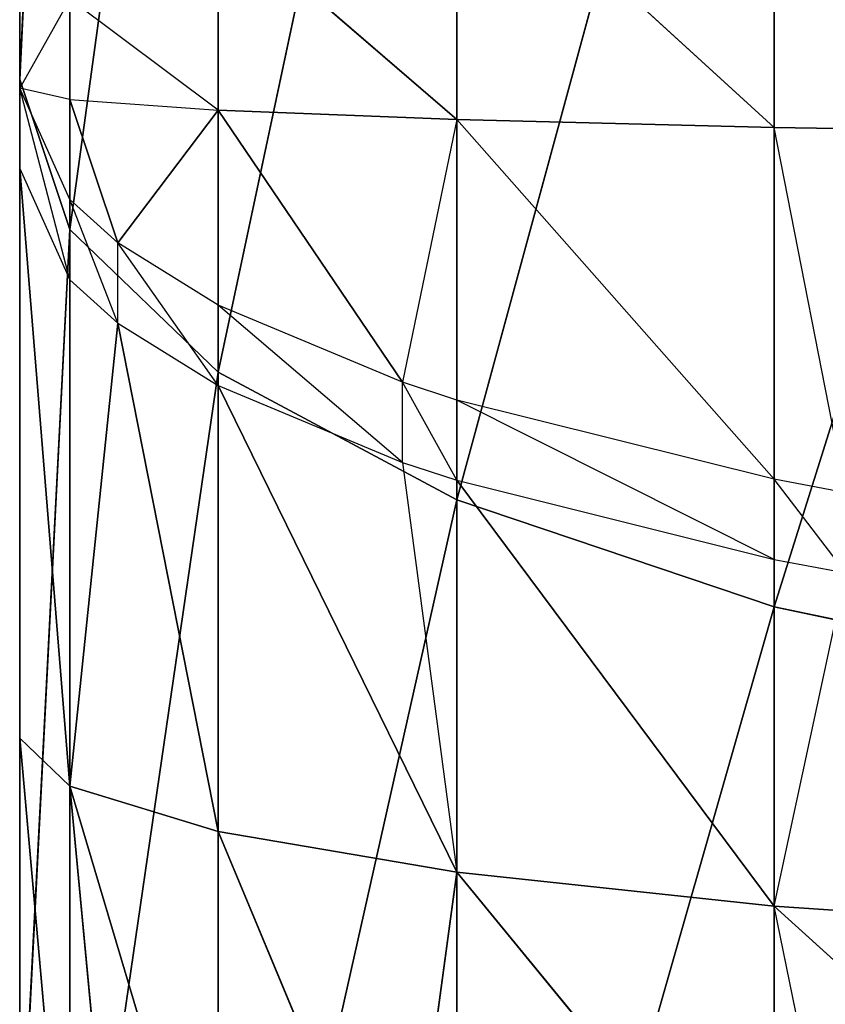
# Model space of a CAD drawing. Extents: x 659 to 1111, y 0 to 289.
# Tile 20 of 208: x 659.208 to 659.61, y 12.48 to 12.971. Entities that reach past the tile are written whole.
import ezdxf

# ---------------------------------------------------------------- set-up
doc = ezdxf.new("R2010")
doc.units = 0
doc.header["$LTSCALE"] = 25.4
doc.layers.get('0').update_dxf_attribs({"color": 13, "linetype": 'CONTINUOUS'})

# ---------------------------------------------------------------- blocks, each defined once
blk = doc.blocks.new('GIOTTO-LED-S-8168_STL')
at = {"color": 44}
for p, q in [((2.63109, 22.49602, 276.07187), (2.82069, 22.81114, 275.46808)), ((2.63109, 22.49602, 276.07187), (2.82069, 22.81114, 275.46808)), ((2.47275, 22.34691, 276.01859), (2.63109, 22.69624, 275.43661)), ((2.47275, 22.34691, 276.01859), (2.63109, 22.69624, 275.43661)), ((2.63109, 22.49602, 276.07187), (2.63109, 22.69624, 275.43661)), ((2.63109, 22.49602, 276.07187), (2.63109, 22.69624, 275.43661)), ((2.82069, 22.6082, 276.11197), (2.63109, 22.49602, 276.07187)), ((2.82069, 22.6082, 276.11197), (2.63109, 22.49602, 276.07187)), ((2.35362, 22.16837, 275.95477), (2.47275, 22.54353, 275.39478)), ((2.35362, 22.16837, 275.95477), (2.47275, 22.54353, 275.39478)), ((2.47275, 22.34691, 276.01859), (2.47275, 22.54353, 275.39478)), ((2.47275, 22.34691, 276.01859), (2.47275, 22.54353, 275.39478)), ((2.47275, 22.10359, 276.62567), (2.63109, 22.49602, 276.07187)), ((2.63109, 22.49602, 276.07187), (2.47275, 22.34691, 276.01859)), ((2.47275, 22.10359, 276.62567), (2.63109, 22.49602, 276.07187)), ((2.63109, 22.49602, 276.07187), (2.47275, 22.34691, 276.01859)), ((2.63109, 22.24822, 276.69012), (2.63109, 22.49602, 276.07187)), ((2.63109, 22.24822, 276.69012), (2.63109, 22.49602, 276.07187)), ((2.27965, 21.96934, 275.88364), (2.35362, 22.36066, 275.34467)), ((2.27965, 21.96934, 275.88364), (2.35362, 22.36066, 275.34467)), ((2.35362, 22.16837, 275.95477), (2.35362, 22.36066, 275.34467)), ((2.35362, 22.16837, 275.95477), (2.35362, 22.36066, 275.34467)), ((2.35362, 21.93039, 276.54852), (2.47275, 22.34691, 276.01859)), ((2.47275, 22.34691, 276.01859), (2.35362, 22.16837, 275.95477)), ((2.35362, 21.93039, 276.54852), (2.47275, 22.34691, 276.01859)), ((2.47275, 22.34691, 276.01859), (2.35362, 22.16837, 275.95477)), ((2.47275, 22.10359, 276.62567), (2.47275, 22.34691, 276.01859)), ((2.47275, 22.10359, 276.62567), (2.47275, 22.34691, 276.01859)), ((2.27965, 21.73732, 276.46249), (2.35362, 22.16837, 275.95477)), ((2.35362, 22.16837, 275.95477), (2.27965, 21.96934, 275.88364)), ((2.27965, 21.73732, 276.46249), (2.35362, 22.16837, 275.95477)), ((2.35362, 22.16837, 275.95477), (2.27965, 21.96934, 275.88364)), ((2.35362, 21.93039, 276.54852), (2.35362, 22.16837, 275.95477)), ((2.35362, 21.93039, 276.54852), (2.35362, 22.16837, 275.95477)), ((2.25458, 21.7598, 275.80875), (2.27965, 22.15681, 275.28882)), ((2.25458, 21.7598, 275.80875), (2.27965, 22.15681, 275.28882)), ((2.27965, 21.96934, 275.88364), (2.27965, 22.15681, 275.28882)), ((2.27965, 21.96934, 275.88364), (2.27965, 22.15681, 275.28882)), ((2.25458, 8.4422, 276.13745), (2.25458, 22.0802, 274.63916)), ((2.25458, 22.0802, 274.63916), (2.25458, 8.39052, 275.85321)), ((2.25458, 8.4422, 276.13745), (2.25458, 22.0802, 274.63916)), ((2.25458, 22.0802, 274.63916), (2.25458, 8.39052, 275.85321)), ((2.25458, 21.53406, 276.37195), (2.27965, 21.96934, 275.88364)), ((2.27965, 21.96934, 275.88364), (2.25458, 21.7598, 275.80875)), ((2.25458, 21.53406, 276.37195), (2.27965, 21.96934, 275.88364)), ((2.27965, 21.96934, 275.88364), (2.25458, 21.7598, 275.80875)), ((2.27965, 21.73732, 276.46249), (2.27965, 21.96934, 275.88364)), ((2.27965, 21.73732, 276.46249), (2.27965, 21.96934, 275.88364)), ((2.25458, 8.4422, 276.13745), (2.25458, 21.94219, 275.23004)), ((2.25458, 8.4422, 276.13745), (2.25458, 21.94219, 275.23004)), ((2.25458, 21.7598, 275.80875), (2.25458, 21.94219, 275.23004)), ((2.25458, 21.7598, 275.80875), (2.25458, 21.94219, 275.23004)), ((2.25458, 8.4422, 276.13745), (2.25458, 21.7598, 275.80875)), ((2.25458, 8.4422, 276.13745), (2.25458, 21.7598, 275.80875)), ((2.25458, 8.45238, 276.42618), (2.25458, 21.7598, 275.80875)), ((2.25458, 8.45238, 276.42618), (2.25458, 21.7598, 275.80875)), ((2.25458, 21.53406, 276.37195), (2.25458, 21.7598, 275.80875)), ((2.25458, 21.53406, 276.37195), (2.25458, 21.7598, 275.80875)), ((2.25458, 8.39052, 275.85321), (2.25458, 8.58556, 274.93515)), ((2.25458, 8.58556, 274.93515), (2.25458, 8.38021, 275.81317)), ((2.25458, 8.39052, 275.85321), (2.25458, 8.58556, 274.93515)), ((2.25458, 8.58556, 274.93515), (2.25458, 8.38021, 275.81317)), ((2.25458, 8.4422, 276.13745), (2.25458, 8.45238, 276.42618)), ((2.25458, 8.4422, 276.13745), (2.25458, 8.45238, 276.42618)), ((2.25458, 8.39052, 275.85321), (2.25458, 8.4422, 276.13745)), ((2.25458, 8.39052, 275.85321), (2.25458, 8.4422, 276.13745)), ((2.27965, 8.22096, 276.16135), (2.25458, 8.4422, 276.13745)), ((2.27965, 8.23002, 276.41794), (2.25458, 8.4422, 276.13745)), ((2.27965, 8.22096, 276.16135), (2.25458, 8.4422, 276.13745)), ((2.27965, 8.23002, 276.41794), (2.25458, 8.4422, 276.13745)), ((2.25458, 8.38021, 275.81317), (2.25458, 8.39052, 275.85321)), ((2.25458, 8.39052, 275.85321), (2.27965, 8.22096, 276.16135)), ((2.25458, 8.39052, 275.85321), (2.27965, 8.22096, 276.16135)), ((2.25458, 8.39052, 275.85321), (2.27965, 8.17503, 275.90872)), ((2.27965, 8.15775, 275.81873), (2.25458, 8.38021, 275.81317)), ((2.27965, 8.16472, 275.86868), (2.25458, 8.38021, 275.81317)), ((2.27965, 8.17503, 275.90872), (2.25458, 8.38021, 275.81317)), ((2.27965, 8.16222, 275.76849), (2.25458, 8.38021, 275.81317)), ((2.27965, 8.23002, 276.41794), (2.27965, 8.22096, 276.16135)), ((2.27965, 8.23002, 276.41794), (2.27965, 8.22096, 276.16135)), ((2.27965, 8.22096, 276.16135), (2.30352, 8.09127, 275.9303)), ((2.35362, 8.01082, 276.18402), (2.27965, 8.22096, 276.16135)), ((2.35362, 8.0188, 276.41013), (2.27965, 8.22096, 276.16135)), ((2.35362, 8.01082, 276.18402), (2.27965, 8.22096, 276.16135)), ((2.27965, 8.17503, 275.90872), (2.27965, 8.22096, 276.16135)), ((2.27965, 8.17503, 275.90872), (2.27965, 8.22096, 276.16135)), ((2.27965, 8.22096, 276.16135), (2.30352, 8.09127, 275.9303)), ((2.30352, 8.14358, 276.41473), (2.27965, 8.22096, 276.16135)), ((2.35362, 8.0188, 276.41013), (2.27965, 8.22096, 276.16135)), ((2.30352, 8.14358, 276.41473), (2.27965, 8.22096, 276.16135)), ((2.27965, 8.17503, 275.90872), (2.27965, 8.16472, 275.86868)), ((2.27965, 8.17503, 275.90872), (2.30352, 8.09127, 275.9303)), ((2.27965, 8.16472, 275.86868), (2.27965, 8.15775, 275.81873)), ((2.30352, 8.08096, 275.89026), (2.27965, 8.16472, 275.86868)), ((2.30352, 8.09127, 275.9303), (2.27965, 8.16472, 275.86868)), ((2.27965, 8.15775, 275.81873), (2.27965, 8.16222, 275.76849)), ((2.35362, 7.94646, 275.82401), (2.27965, 8.16222, 275.76849)), ((2.27965, 8.15775, 275.81873), (2.30352, 8.08096, 275.89026)), ((2.27965, 8.15775, 275.81873), (2.35362, 7.94646, 275.82401)), ((2.30352, 8.09127, 275.9303), (2.30352, 8.08096, 275.89026)), ((2.30352, 8.09127, 275.9303), (2.35362, 8.01082, 276.18402)), ((2.30352, 8.09127, 275.9303), (2.35362, 8.01082, 276.18402)), ((2.30352, 8.09127, 275.9303), (2.35362, 7.97035, 275.96146)), ((2.35362, 7.97035, 275.96146), (2.30352, 8.08096, 275.89026)), ((2.35362, 7.94646, 275.82401), (2.30352, 8.08096, 275.89026)), ((2.35362, 7.96004, 275.92142), (2.30352, 8.08096, 275.89026)), ((2.35362, 7.94646, 275.82401), (2.30352, 8.08096, 275.89026)), ((2.35362, 8.0188, 276.41013), (2.35362, 8.01082, 276.18402)), ((2.35362, 8.0188, 276.41013), (2.35362, 8.01082, 276.18402)), ((2.35362, 7.97035, 275.96146), (2.35362, 8.01082, 276.18402)), ((2.35362, 7.97035, 275.96146), (2.35362, 8.01082, 276.18402)), ((2.47275, 7.82231, 276.20438), (2.35362, 8.01082, 276.18402)), ((2.44557, 7.865, 276.40442), (2.35362, 8.01082, 276.18402)), ((2.47275, 7.82231, 276.20438), (2.35362, 8.01082, 276.18402)), ((2.44557, 7.865, 276.40442), (2.35362, 8.01082, 276.18402)), ((2.35362, 7.97035, 275.96146), (2.35362, 7.96004, 275.92142)), ((2.35362, 7.97035, 275.96146), (2.47275, 7.82231, 276.20438)), ((2.35362, 7.97035, 275.96146), (2.47275, 7.82231, 276.20438)), ((2.35362, 7.97035, 275.96146), (2.44557, 7.82132, 275.99985)), ((2.44557, 7.82132, 275.99985), (2.35362, 7.96004, 275.92142)), ((2.44557, 7.81101, 275.95981), (2.35362, 7.96004, 275.92142)), ((2.35362, 7.96004, 275.92142), (2.35362, 7.94646, 275.82401)), ((2.35362, 7.96004, 275.92142), (2.35362, 7.94646, 275.82401)), ((2.47275, 7.75691, 275.82877), (2.35362, 7.95516, 275.72607)), ((2.47275, 7.75691, 275.82877), (2.35362, 7.95516, 275.72607)), ((2.35362, 7.94646, 275.82401), (2.35362, 7.95516, 275.72607)), ((2.35362, 7.94646, 275.82401), (2.35362, 7.95516, 275.72607)), ((2.44557, 7.81101, 275.95981), (2.35362, 7.94646, 275.82401)), ((2.35362, 7.94646, 275.82401), (2.47275, 7.75691, 275.82877)), ((2.44557, 7.81101, 275.95981), (2.35362, 7.94646, 275.82401)), ((2.35362, 7.94646, 275.82401), (2.47275, 7.75691, 275.82877)), ((2.44557, 7.865, 276.40442), (2.47275, 7.82231, 276.20438)), ((2.47275, 7.82932, 276.40311), (2.47275, 7.82231, 276.20438)), ((2.44557, 7.82132, 275.99985), (2.47275, 7.82231, 276.20438)), ((2.47275, 7.82231, 276.20438), (2.63109, 7.66488, 276.22137)), ((2.63109, 7.67109, 276.39725), (2.47275, 7.82231, 276.20438)), ((2.47275, 7.82231, 276.20438), (2.47275, 7.78674, 276.00876)), ((2.47275, 7.82231, 276.20438), (2.63109, 7.66488, 276.22137)), ((2.63109, 7.67109, 276.39725), (2.47275, 7.82231, 276.20438)), ((2.44557, 7.82132, 275.99985), (2.47275, 7.78674, 276.00876)), ((2.44557, 7.82132, 275.99985), (2.44557, 7.81101, 275.95981)), ((2.47275, 7.77643, 275.96872), (2.44557, 7.81101, 275.95981)), ((2.47275, 7.78674, 276.00876), (2.44557, 7.81101, 275.95981)), ((2.47275, 7.75691, 275.82877), (2.44557, 7.81101, 275.95981)), ((2.47275, 7.78674, 276.00876), (2.47275, 7.77643, 275.96872)), ((2.47275, 7.78674, 276.00876), (2.63109, 7.66488, 276.22137)), ((2.47275, 7.78674, 276.00876), (2.63109, 7.66488, 276.22137)), ((2.47275, 7.78674, 276.00876), (2.63109, 7.63341, 276.04825)), ((2.63109, 7.63341, 276.04825), (2.47275, 7.77643, 275.96872)), ((2.63109, 7.62309, 276.00821), (2.47275, 7.77643, 275.96872)), ((2.47275, 7.77643, 275.96872), (2.47275, 7.75691, 275.82877)), ((2.63109, 7.59862, 275.8327), (2.47275, 7.76941, 275.68799)), ((2.63109, 7.59862, 275.8327), (2.47275, 7.76941, 275.68799)), ((2.47275, 7.75691, 275.82877), (2.47275, 7.76941, 275.68799)), ((2.47275, 7.75691, 275.82877), (2.47275, 7.76941, 275.68799)), ((2.63109, 7.62309, 276.00821), (2.47275, 7.75691, 275.82877)), ((2.47275, 7.75691, 275.82877), (2.63109, 7.59862, 275.8327)), ((2.63109, 7.62309, 276.00821), (2.47275, 7.75691, 275.82877)), ((2.47275, 7.75691, 275.82877), (2.63109, 7.59862, 275.8327)), ((2.63109, 7.66488, 276.22137), (2.63109, 7.67109, 276.39725)), ((2.63109, 7.66488, 276.22137), (2.66679, 7.60708, 276.05502)), ((2.82069, 7.54644, 276.23416), (2.63109, 7.66488, 276.22137)), ((2.82069, 7.55203, 276.39282), (2.63109, 7.66488, 276.22137)), ((2.82069, 7.54644, 276.23416), (2.63109, 7.66488, 276.22137)), ((2.82069, 7.55203, 276.39282), (2.63109, 7.66488, 276.22137)), ((2.66679, 7.64392, 276.39624), (2.63109, 7.66488, 276.22137)), ((2.63109, 7.63341, 276.04825), (2.63109, 7.66488, 276.22137)), ((2.63109, 7.63341, 276.04825), (2.66679, 7.60708, 276.05502)), ((2.63109, 7.63341, 276.04825), (2.63109, 7.62309, 276.00821)), ((2.66679, 7.59677, 276.01501), (2.63109, 7.62309, 276.00821)), ((2.66679, 7.60708, 276.05502), (2.63109, 7.62309, 276.00821)), ((2.63109, 7.62309, 276.00821), (2.63109, 7.59862, 275.8327)), ((2.63109, 7.59862, 275.8327), (2.63109, 7.6143, 275.65619)), ((2.63109, 7.59862, 275.8327), (2.63109, 7.6143, 275.65619)), ((2.66679, 7.59677, 276.01501), (2.63109, 7.59862, 275.8327)), ((2.63109, 7.59862, 275.8327), (2.82069, 7.47952, 275.83569)), ((2.63109, 7.59862, 275.8327), (2.82069, 7.47952, 275.83569))]:
    blk.add_line(p, q, dxfattribs=at)
mesh = blk.add_polyface(dxfattribs=at)
corners = [(2.63109, 22.49602, 276.07187), (2.82069, 22.81114, 275.46808), (2.63109, 22.69624, 275.43661)]
mesh.append_faces([[corners[k] for k in face] for face in [(0, 1, 2)]], dxfattribs={"color": 44})
mesh = blk.add_polyface(dxfattribs=at)
corners = [(2.82069, 22.6082, 276.11197), (2.82069, 22.81114, 275.46808), (2.63109, 22.49602, 276.07187)]
mesh.append_faces([[corners[k] for k in face] for face in [(0, 1, 2)]], dxfattribs={"color": 44})
mesh = blk.add_polyface(dxfattribs=at)
corners = [(2.63109, 22.69624, 275.43661), (2.47275, 22.54353, 275.39478), (2.47275, 22.34691, 276.01859)]
mesh.append_faces([[corners[k] for k in face] for face in [(0, 1, 2)]], dxfattribs={"color": 44})
mesh = blk.add_polyface(dxfattribs=at)
corners = [(2.63109, 22.69624, 275.43661), (2.47275, 22.34691, 276.01859), (2.63109, 22.49602, 276.07187)]
mesh.append_faces([[corners[k] for k in face] for face in [(0, 1, 2)]], dxfattribs={"color": 44})
mesh = blk.add_polyface(dxfattribs=at)
corners = [(2.63109, 22.24822, 276.69012), (2.82069, 22.6082, 276.11197), (2.63109, 22.49602, 276.07187)]
mesh.append_faces([[corners[k] for k in face] for face in [(0, 1, 2)]], dxfattribs={"color": 44})
mesh = blk.add_polyface(dxfattribs=at)
corners = [(2.82069, 22.35705, 276.73862), (2.82069, 22.6082, 276.11197), (2.63109, 22.24822, 276.69012)]
mesh.append_faces([[corners[k] for k in face] for face in [(0, 1, 2)]], dxfattribs={"color": 44})
mesh = blk.add_polyface(dxfattribs=at)
corners = [(2.47275, 22.54353, 275.39478), (2.35362, 22.36066, 275.34467), (2.35362, 22.16837, 275.95477)]
mesh.append_faces([[corners[k] for k in face] for face in [(0, 1, 2)]], dxfattribs={"color": 44})
mesh = blk.add_polyface(dxfattribs=at)
corners = [(2.47275, 22.54353, 275.39478), (2.35362, 22.16837, 275.95477), (2.47275, 22.34691, 276.01859)]
mesh.append_faces([[corners[k] for k in face] for face in [(0, 1, 2)]], dxfattribs={"color": 44})
mesh = blk.add_polyface(dxfattribs=at)
corners = [(2.63109, 22.49602, 276.07187), (2.47275, 22.34691, 276.01859), (2.47275, 22.10359, 276.62567)]
mesh.append_faces([[corners[k] for k in face] for face in [(0, 1, 2)]], dxfattribs={"color": 44})
mesh = blk.add_polyface(dxfattribs=at)
corners = [(2.63109, 22.49602, 276.07187), (2.47275, 22.10359, 276.62567), (2.63109, 22.24822, 276.69012)]
mesh.append_faces([[corners[k] for k in face] for face in [(0, 1, 2)]], dxfattribs={"color": 44})
mesh = blk.add_polyface(dxfattribs=at)
corners = [(2.35362, 22.36066, 275.34467), (2.27965, 22.15681, 275.28882), (2.27965, 21.96934, 275.88364)]
mesh.append_faces([[corners[k] for k in face] for face in [(0, 1, 2)]], dxfattribs={"color": 44})
mesh = blk.add_polyface(dxfattribs=at)
corners = [(2.35362, 22.36066, 275.34467), (2.27965, 21.96934, 275.88364), (2.35362, 22.16837, 275.95477)]
mesh.append_faces([[corners[k] for k in face] for face in [(0, 1, 2)]], dxfattribs={"color": 44})
mesh = blk.add_polyface(dxfattribs=at)
corners = [(2.47275, 22.34691, 276.01859), (2.35362, 22.16837, 275.95477), (2.35362, 21.93039, 276.54852)]
mesh.append_faces([[corners[k] for k in face] for face in [(0, 1, 2)]], dxfattribs={"color": 44})
mesh = blk.add_polyface(dxfattribs=at)
corners = [(2.47275, 22.34691, 276.01859), (2.35362, 21.93039, 276.54852), (2.47275, 22.10359, 276.62567)]
mesh.append_faces([[corners[k] for k in face] for face in [(0, 1, 2)]], dxfattribs={"color": 44})
mesh = blk.add_polyface(dxfattribs=at)
corners = [(2.35362, 22.16837, 275.95477), (2.27965, 21.96934, 275.88364), (2.27965, 21.73732, 276.46249)]
mesh.append_faces([[corners[k] for k in face] for face in [(0, 1, 2)]], dxfattribs={"color": 44})
mesh = blk.add_polyface(dxfattribs=at)
corners = [(2.35362, 22.16837, 275.95477), (2.27965, 21.73732, 276.46249), (2.35362, 21.93039, 276.54852)]
mesh.append_faces([[corners[k] for k in face] for face in [(0, 1, 2)]], dxfattribs={"color": 44})
mesh = blk.add_polyface(dxfattribs=at)
corners = [(2.27965, 22.15681, 275.28882), (2.25458, 21.94219, 275.23004), (2.25458, 21.7598, 275.80875)]
mesh.append_faces([[corners[k] for k in face] for face in [(0, 1, 2)]], dxfattribs={"color": 44})
mesh = blk.add_polyface(dxfattribs=at)
corners = [(2.27965, 22.15681, 275.28882), (2.25458, 21.7598, 275.80875), (2.27965, 21.96934, 275.88364)]
mesh.append_faces([[corners[k] for k in face] for face in [(0, 1, 2)]], dxfattribs={"color": 44})
mesh = blk.add_polyface(dxfattribs=at)
corners = [(2.25458, 22.0802, 274.63916), (2.25458, 8.39052, 275.85321), (2.25458, 8.4422, 276.13745)]
mesh.append_faces([[corners[k] for k in face] for face in [(0, 1, 2)]], dxfattribs={"color": 44})
mesh = blk.add_polyface(dxfattribs=at)
corners = [(2.25458, 22.0802, 274.63916), (2.25458, 8.4422, 276.13745), (2.25458, 21.94219, 275.23004)]
mesh.append_faces([[corners[k] for k in face] for face in [(0, 1, 2)]], dxfattribs={"color": 44})
mesh = blk.add_polyface(dxfattribs=at)
corners = [(2.25458, 22.0802, 274.63916), (2.25458, 8.58556, 274.93515), (2.25458, 8.39052, 275.85321)]
mesh.append_faces([[corners[k] for k in face] for face in [(0, 1, 2)]], dxfattribs={"color": 44})
mesh = blk.add_polyface(dxfattribs=at)
corners = [(2.27965, 21.96934, 275.88364), (2.25458, 21.7598, 275.80875), (2.25458, 21.53406, 276.37195)]
mesh.append_faces([[corners[k] for k in face] for face in [(0, 1, 2)]], dxfattribs={"color": 44})
mesh = blk.add_polyface(dxfattribs=at)
corners = [(2.27965, 21.96934, 275.88364), (2.25458, 21.53406, 276.37195), (2.27965, 21.73732, 276.46249)]
mesh.append_faces([[corners[k] for k in face] for face in [(0, 1, 2)]], dxfattribs={"color": 44})
mesh = blk.add_polyface(dxfattribs=at)
corners = [(2.25458, 21.94219, 275.23004), (2.25458, 8.4422, 276.13745), (2.25458, 21.7598, 275.80875)]
mesh.append_faces([[corners[k] for k in face] for face in [(0, 1, 2)]], dxfattribs={"color": 44})
mesh = blk.add_polyface(dxfattribs=at)
corners = [(2.25458, 21.7598, 275.80875), (2.25458, 8.4422, 276.13745), (2.25458, 8.45238, 276.42618)]
mesh.append_faces([[corners[k] for k in face] for face in [(0, 1, 2)]], dxfattribs={"color": 44})
mesh = blk.add_polyface(dxfattribs=at)
corners = [(2.25458, 21.7598, 275.80875), (2.25458, 8.45238, 276.42618), (2.25458, 21.53406, 276.37195)]
mesh.append_faces([[corners[k] for k in face] for face in [(0, 1, 2)]], dxfattribs={"color": 44})
mesh = blk.add_polyface(dxfattribs=at)
corners = [(2.25458, 8.58556, 274.93515), (2.25458, 8.38021, 275.81317), (2.25458, 8.39052, 275.85321)]
mesh.append_faces([[corners[k] for k in face] for face in [(0, 1, 2)]], dxfattribs={"color": 44})
mesh = blk.add_polyface(dxfattribs=at)
corners = [(2.25458, 8.58556, 274.93515), (2.27965, 8.16222, 275.76849), (2.25458, 8.38021, 275.81317)]
mesh.append_faces([[corners[k] for k in face] for face in [(0, 1, 2)]], dxfattribs={"color": 44})
mesh = blk.add_polyface(dxfattribs=at)
corners = [(2.25458, 8.45238, 276.42618), (2.25458, 8.4422, 276.13745), (2.27965, 8.23002, 276.41794)]
mesh.append_faces([[corners[k] for k in face] for face in [(0, 1, 2)]], dxfattribs={"color": 44})
mesh = blk.add_polyface(dxfattribs=at)
corners = [(2.25458, 8.4422, 276.13745), (2.25458, 8.39052, 275.85321), (2.27965, 8.22096, 276.16135)]
mesh.append_faces([[corners[k] for k in face] for face in [(0, 1, 2)]], dxfattribs={"color": 44})
mesh = blk.add_polyface(dxfattribs=at)
corners = [(2.25458, 8.4422, 276.13745), (2.27965, 8.22096, 276.16135), (2.27965, 8.23002, 276.41794)]
mesh.append_faces([[corners[k] for k in face] for face in [(0, 1, 2)]], dxfattribs={"color": 44})
mesh = blk.add_polyface(dxfattribs=at)
corners = [(2.25458, 8.39052, 275.85321), (2.27965, 8.17503, 275.90872), (2.27965, 8.22096, 276.16135)]
mesh.append_faces([[corners[k] for k in face] for face in [(0, 1, 2)]], dxfattribs={"color": 44})
mesh = blk.add_polyface(dxfattribs=at)
corners = [(2.27965, 8.23002, 276.41794), (2.27965, 8.22096, 276.16135), (2.30352, 8.14358, 276.41473)]
mesh.append_faces([[corners[k] for k in face] for face in [(0, 1, 2)]], dxfattribs={"color": 44})
mesh = blk.add_polyface(dxfattribs=at)
corners = [(2.27965, 8.22096, 276.16135), (2.30352, 8.09127, 275.9303), (2.35362, 8.01082, 276.18402)]
mesh.append_faces([[corners[k] for k in face] for face in [(0, 1, 2)]], dxfattribs={"color": 44})
mesh = blk.add_polyface(dxfattribs=at)
corners = [(2.27965, 8.22096, 276.16135), (2.35362, 8.01082, 276.18402), (2.35362, 8.0188, 276.41013)]
mesh.append_faces([[corners[k] for k in face] for face in [(0, 1, 2)]], dxfattribs={"color": 44})
mesh = blk.add_polyface(dxfattribs=at)
corners = [(2.27965, 8.22096, 276.16135), (2.27965, 8.17503, 275.90872), (2.30352, 8.09127, 275.9303)]
mesh.append_faces([[corners[k] for k in face] for face in [(0, 1, 2)]], dxfattribs={"color": 44})
mesh = blk.add_polyface(dxfattribs=at)
corners = [(2.27965, 8.22096, 276.16135), (2.35362, 8.0188, 276.41013), (2.30352, 8.14358, 276.41473)]
mesh.append_faces([[corners[k] for k in face] for face in [(0, 1, 2)]], dxfattribs={"color": 44})
mesh = blk.add_polyface(dxfattribs=at)
corners = [(2.27965, 8.16222, 275.76849), (2.35362, 7.95516, 275.72607), (2.35362, 7.94646, 275.82401)]
mesh.append_faces([[corners[k] for k in face] for face in [(0, 1, 2)]], dxfattribs={"color": 44})
mesh = blk.add_polyface(dxfattribs=at)
corners = [(2.27965, 8.15775, 275.81873), (2.35362, 7.94646, 275.82401), (2.30352, 8.08096, 275.89026)]
mesh.append_faces([[corners[k] for k in face] for face in [(0, 1, 2)]], dxfattribs={"color": 44})
mesh = blk.add_polyface(dxfattribs=at)
corners = [(2.30352, 8.09127, 275.9303), (2.35362, 7.97035, 275.96146), (2.35362, 8.01082, 276.18402)]
mesh.append_faces([[corners[k] for k in face] for face in [(0, 1, 2)]], dxfattribs={"color": 44})
mesh = blk.add_polyface(dxfattribs=at)
corners = [(2.30352, 8.08096, 275.89026), (2.35362, 7.94646, 275.82401), (2.35362, 7.96004, 275.92142)]
mesh.append_faces([[corners[k] for k in face] for face in [(0, 1, 2)]], dxfattribs={"color": 44})
mesh = blk.add_polyface(dxfattribs=at)
corners = [(2.35362, 8.0188, 276.41013), (2.35362, 8.01082, 276.18402), (2.44557, 7.865, 276.40442)]
mesh.append_faces([[corners[k] for k in face] for face in [(0, 1, 2)]], dxfattribs={"color": 44})
mesh = blk.add_polyface(dxfattribs=at)
corners = [(2.35362, 8.01082, 276.18402), (2.35362, 7.97035, 275.96146), (2.47275, 7.82231, 276.20438)]
mesh.append_faces([[corners[k] for k in face] for face in [(0, 1, 2)]], dxfattribs={"color": 44})
mesh = blk.add_polyface(dxfattribs=at)
corners = [(2.35362, 8.01082, 276.18402), (2.47275, 7.82231, 276.20438), (2.44557, 7.865, 276.40442)]
mesh.append_faces([[corners[k] for k in face] for face in [(0, 1, 2)]], dxfattribs={"color": 44})
mesh = blk.add_polyface(dxfattribs=at)
corners = [(2.35362, 7.97035, 275.96146), (2.44557, 7.82132, 275.99985), (2.47275, 7.82231, 276.20438)]
mesh.append_faces([[corners[k] for k in face] for face in [(0, 1, 2)]], dxfattribs={"color": 44})
mesh = blk.add_polyface(dxfattribs=at)
corners = [(2.35362, 7.96004, 275.92142), (2.35362, 7.94646, 275.82401), (2.44557, 7.81101, 275.95981)]
mesh.append_faces([[corners[k] for k in face] for face in [(0, 1, 2)]], dxfattribs={"color": 44})
mesh = blk.add_polyface(dxfattribs=at)
corners = [(2.35362, 7.95516, 275.72607), (2.47275, 7.76941, 275.68799), (2.47275, 7.75691, 275.82877)]
mesh.append_faces([[corners[k] for k in face] for face in [(0, 1, 2)]], dxfattribs={"color": 44})
mesh = blk.add_polyface(dxfattribs=at)
corners = [(2.35362, 7.95516, 275.72607), (2.47275, 7.75691, 275.82877), (2.35362, 7.94646, 275.82401)]
mesh.append_faces([[corners[k] for k in face] for face in [(0, 1, 2)]], dxfattribs={"color": 44})
mesh = blk.add_polyface(dxfattribs=at)
corners = [(2.35362, 7.94646, 275.82401), (2.47275, 7.75691, 275.82877), (2.44557, 7.81101, 275.95981)]
mesh.append_faces([[corners[k] for k in face] for face in [(0, 1, 2)]], dxfattribs={"color": 44})
mesh = blk.add_polyface(dxfattribs=at)
corners = [(2.47275, 7.82932, 276.40311), (2.47275, 7.82231, 276.20438), (2.63109, 7.67109, 276.39725)]
mesh.append_faces([[corners[k] for k in face] for face in [(0, 1, 2)]], dxfattribs={"color": 44})
mesh = blk.add_polyface(dxfattribs=at)
corners = [(2.63109, 7.67109, 276.39725), (2.47275, 7.82231, 276.20438), (2.63109, 7.66488, 276.22137)]
mesh.append_faces([[corners[k] for k in face] for face in [(0, 1, 2)]], dxfattribs={"color": 44})
mesh = blk.add_polyface(dxfattribs=at)
corners = [(2.47275, 7.82231, 276.20438), (2.47275, 7.78674, 276.00876), (2.63109, 7.66488, 276.22137)]
mesh.append_faces([[corners[k] for k in face] for face in [(0, 1, 2)]], dxfattribs={"color": 44})
mesh = blk.add_polyface(dxfattribs=at)
corners = [(2.47275, 7.78674, 276.00876), (2.63109, 7.63341, 276.04825), (2.63109, 7.66488, 276.22137)]
mesh.append_faces([[corners[k] for k in face] for face in [(0, 1, 2)]], dxfattribs={"color": 44})
mesh = blk.add_polyface(dxfattribs=at)
corners = [(2.47275, 7.77643, 275.96872), (2.47275, 7.75691, 275.82877), (2.63109, 7.62309, 276.00821)]
mesh.append_faces([[corners[k] for k in face] for face in [(0, 1, 2)]], dxfattribs={"color": 44})
mesh = blk.add_polyface(dxfattribs=at)
corners = [(2.63109, 7.59862, 275.8327), (2.47275, 7.76941, 275.68799), (2.63109, 7.6143, 275.65619)]
mesh.append_faces([[corners[k] for k in face] for face in [(0, 1, 2)]], dxfattribs={"color": 44})
mesh = blk.add_polyface(dxfattribs=at)
corners = [(2.63109, 7.59862, 275.8327), (2.47275, 7.75691, 275.82877), (2.47275, 7.76941, 275.68799)]
mesh.append_faces([[corners[k] for k in face] for face in [(0, 1, 2)]], dxfattribs={"color": 44})
mesh = blk.add_polyface(dxfattribs=at)
corners = [(2.47275, 7.75691, 275.82877), (2.63109, 7.59862, 275.8327), (2.63109, 7.62309, 276.00821)]
mesh.append_faces([[corners[k] for k in face] for face in [(0, 1, 2)]], dxfattribs={"color": 44})
mesh = blk.add_polyface(dxfattribs=at)
corners = [(2.82069, 7.54644, 276.23416), (2.63109, 7.66488, 276.22137), (2.66679, 7.60708, 276.05502)]
mesh.append_faces([[corners[k] for k in face] for face in [(0, 1, 2)]], dxfattribs={"color": 44})
mesh = blk.add_polyface(dxfattribs=at)
corners = [(2.82069, 7.55203, 276.39282), (2.63109, 7.66488, 276.22137), (2.82069, 7.54644, 276.23416)]
mesh.append_faces([[corners[k] for k in face] for face in [(0, 1, 2)]], dxfattribs={"color": 44})
mesh = blk.add_polyface(dxfattribs=at)
corners = [(2.66679, 7.64392, 276.39624), (2.63109, 7.66488, 276.22137), (2.82069, 7.55203, 276.39282)]
mesh.append_faces([[corners[k] for k in face] for face in [(0, 1, 2)]], dxfattribs={"color": 44})
mesh = blk.add_polyface(dxfattribs=at)
corners = [(2.82069, 7.47952, 275.83569), (2.63109, 7.6143, 275.65619), (2.82069, 7.49759, 275.63226)]
mesh.append_faces([[corners[k] for k in face] for face in [(0, 1, 2)]], dxfattribs={"color": 44})
mesh = blk.add_polyface(dxfattribs=at)
corners = [(2.82069, 7.47952, 275.83569), (2.63109, 7.59862, 275.8327), (2.63109, 7.6143, 275.65619)]
mesh.append_faces([[corners[k] for k in face] for face in [(0, 1, 2)]], dxfattribs={"color": 44})
mesh = blk.add_polyface(dxfattribs=at)
corners = [(2.66679, 7.59677, 276.01501), (2.63109, 7.59862, 275.8327), (2.82069, 7.47952, 275.83569)]
mesh.append_faces([[corners[k] for k in face] for face in [(0, 1, 2)]], dxfattribs={"color": 44})

msp = doc.modelspace()

# ---------------------------------------------------------------- block references
at = {"color": 0, "extrusion": (0, -1, -5.27356e-16)}
msp.add_blockref('GIOTTO-LED-S-8168_STL', (656.95361, 1175.6515, -288.75), dxfattribs=at)

doc.saveas('drawing.dxf')
